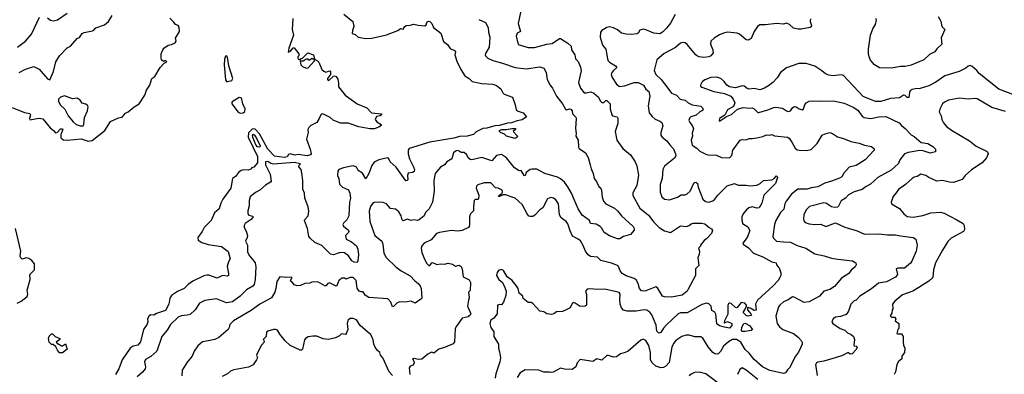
# Model space of a CAD drawing. Extents: x 1771496 to 1971148, y 471553 to 643630.
# Tile 104 of 256: x 1868930 to 1878952, y 498608 to 502224. Entities that reach past the tile are written whole.
import ezdxf

# ---------------------------------------------------------------- set-up
doc = ezdxf.new("R2010")
doc.units = 0

msp = doc.modelspace()

# ---------------------------------------------------------------- linework, layer by layer
at = {"layer": '0CON10XD'}
for points in [[(1874030, 502315), (1874003, 502185), (1874029, 502105), (1873994, 502085), (1873984, 502055), (1874005, 501970), (1874105, 501941), (1874171, 501939), (1874295, 501973), (1874349, 501981), (1874425, 502032), (1874435, 502032), (1874509, 501985)], [(1868855, 501328), (1868979, 501279), (1869035, 501269), (1869040, 501255), (1869029, 501215), (1869033, 501203), (1869125, 501219), (1869165, 501212), (1869241, 501121), (1869275, 501095), (1869295, 501070), (1869312, 501075), (1869345, 501110), (1869365, 501112), (1869370, 501105), (1869348, 501055), (1869350, 501020), (1869358, 501008), (1869375, 500999), (1869415, 500996), (1869555, 501010), (1869627, 500987), (1869667, 500993), (1869797, 501095), (1869855, 501185), (1869935, 501222), (1869975, 501230), (1870008, 501272), (1870035, 501286), (1870094, 501335), (1870148, 501365), (1870204, 501455), (1870222, 501505), (1870254, 501556), (1870274, 501625), (1870307, 501645), (1870360, 501735), (1870401, 501779), (1870427, 501795), (1870415, 501807), (1870395, 501798), (1870374, 501815), (1870369, 501835), (1870372, 501875), (1870386, 501915), (1870399, 501935), (1870442, 501965), (1870475, 501971), (1870512, 501988), (1870522, 502005), (1870515, 502036), (1870557, 502103), (1870555, 502148), (1870545, 502165), (1870515, 502175), (1870500, 502200), (1870459, 502239)], [(1868908, 501945), (1868988, 502005), (1869051, 502075), (1869131, 502249)], [(1868925, 501685), (1868990, 501720), (1869075, 501746), (1869129, 501719), (1869215, 501622), (1869238, 501612), (1869274, 501695), (1869297, 501795), (1869336, 501854), (1869414, 501936), (1869447, 501955), (1869517, 502033), (1869539, 502041), (1869567, 502083), (1869585, 502092), (1869670, 502110), (1869685, 502118), (1869705, 502142), (1869795, 502173), (1869834, 502206), (1869873, 502267)], [(1869212, 502242), (1869245, 502219), (1869275, 502212), (1869315, 502221), (1869415, 502289)], [(1872231, 502281), (1872320, 502205), (1872332, 502155), (1872317, 502115), (1872314, 502084), (1872345, 502074), (1872375, 502046), (1872455, 502032), (1872515, 502036), (1872665, 502070), (1872778, 502112), (1872805, 502134), (1872835, 502128), (1872851, 502155), (1872865, 502166), (1872905, 502168), (1872943, 502177), (1872985, 502167), (1873055, 502162), (1873068, 502172), (1873077, 502203), (1873092, 502208), (1873105, 502204), (1873127, 502185), (1873143, 502143), (1873217, 502085), (1873245, 502003), (1873285, 501970), (1873311, 501931), (1873362, 501905), (1873368, 501895), (1873360, 501865), (1873381, 501801), (1873419, 501715), (1873463, 501653), (1873505, 501625), (1873535, 501594), (1873635, 501572), (1873745, 501567), (1873785, 501552), (1873828, 501518), (1873848, 501478), (1873863, 501463), (1873947, 501435), (1873972, 501355), (1873984, 501305), (1874005, 501290), (1874055, 501274), (1874088, 501235), (1874045, 501202), (1873995, 501193), (1873938, 501172), (1873895, 501169), (1873815, 501144), (1873765, 501142), (1873685, 501118), (1873645, 501113), (1873575, 501080), (1873550, 501055), (1873484, 501036), (1873408, 501032), (1873350, 501015), (1873105, 500974), (1872895, 500910), (1872885, 500895), (1872885, 500855), (1872898, 500805), (1872940, 500725), (1872948, 500695), (1872944, 500676), (1872930, 500665), (1872885, 500659), (1872878, 500635), (1872880, 500590), (1872875, 500583), (1872862, 500582), (1872761, 500721), (1872702, 500775), (1872685, 500811), (1872675, 500815), (1872585, 500794), (1872540, 500770), (1872514, 500736), (1872485, 500656), (1872455, 500602), (1872419, 500659), (1872377, 500687), (1872360, 500720), (1872345, 500728), (1872325, 500733), (1872305, 500730), (1872225, 500712), (1872180, 500695), (1872170, 500680), (1872164, 500635), (1872178, 500605), (1872187, 500547), (1872216, 500516), (1872278, 500488), (1872292, 500455), (1872297, 500405), (1872287, 500363), (1872280, 500225), (1872260, 500185), (1872225, 500148), (1872221, 500135), (1872225, 500120), (1872247, 500103), (1872275, 500080), (1872281, 500065), (1872277, 500053), (1872246, 500025), (1872255, 499985), (1872309, 499959), (1872357, 499917), (1872372, 499885), (1872378, 499825), (1872373, 499767), (1872365, 499749), (1872335, 499752), (1872312, 499765), (1872278, 499815), (1872235, 499847), (1872215, 499852), (1872182, 499848), (1872125, 499827), (1872095, 499833), (1872005, 499923), (1871935, 499954), (1871887, 499995), (1871875, 500015), (1871859, 500095), (1871830, 500175), (1871833, 500187), (1871867, 500225), (1871872, 500272), (1871868, 500315), (1871834, 500405), (1871828, 500455), (1871814, 500495), (1871812, 500585), (1871801, 500659), (1871795, 500698), (1871772, 500725), (1871775, 500740), (1871790, 500755), (1871725, 500767), (1871515, 500751), (1871488, 500758), (1871455, 500777), (1871434, 500775), (1871432, 500745), (1871479, 500649), (1871491, 500579), (1871482, 500568), (1871432, 500538), (1871375, 500485), (1871329, 500461), (1871275, 500418), (1871265, 500382), (1871265, 500325), (1871253, 500275), (1871254, 500245), (1871262, 500232), (1871302, 500222), (1871307, 500215), (1871285, 500186), (1871226, 500145), (1871214, 500125), (1871216, 500105), (1871237, 500067), (1871248, 500025), (1871247, 500003), (1871228, 499965), (1871250, 499925), (1871248, 499855), (1871270, 499815), (1871303, 499775), (1871327, 499745), (1871335, 499705), (1871326, 499575), (1871316, 499525), (1871304, 499506), (1871240, 499470), (1871173, 499405), (1871095, 499347), (1871035, 499338), (1870935, 499377), (1870815, 499361), (1870762, 499335), (1870716, 499265), (1870665, 499220), (1870635, 499210), (1870575, 499205), (1870545, 499190), (1870465, 499116), (1870431, 499059), (1870376, 498995), (1870327, 498843), (1870265, 498789), (1870212, 498758), (1870200, 498735), (1870210, 498685), (1870206, 498665), (1870180, 498630), (1870125, 498584)], [(1871711, 502235), (1871704, 502125), (1871718, 502065), (1871671, 501935), (1871664, 501894), (1871686, 501904), (1871715, 501938), (1871725, 501938), (1871770, 501875), (1871770, 501855), (1871760, 501845), (1871760, 501835), (1871765, 501820), (1871775, 501820), (1871785, 501810), (1871792, 501828), (1871808, 501832), (1871863, 501887), (1871922, 501865), (1871930, 501820), (1871960, 501805), (1871975, 501790), (1872006, 501716), (1872025, 501698), (1872045, 501688), (1872085, 501703), (1872095, 501700), (1872094, 501666), (1872062, 501625), (1872062, 501615), (1872072, 501602), (1872125, 501647), (1872135, 501650), (1872153, 501643), (1872167, 501617), (1872177, 501577), (1872175, 501540), (1872243, 501453), (1872365, 501366), (1872464, 501324), (1872512, 501275), (1872612, 501265), (1872613, 501255), (1872600, 501245), (1872563, 501237), (1872550, 501205), (1872565, 501181), (1872610, 501155), (1872610, 501145), (1872585, 501128), (1872538, 501112), (1872495, 501111), (1872383, 501133), (1872275, 501169), (1872195, 501170), (1872121, 501201), (1872092, 501228), (1872015, 501264), (1872005, 501262), (1871994, 501255), (1871980, 501215), (1871956, 501175), (1871895, 501145), (1871873, 501125), (1871864, 501105), (1871866, 501075), (1871848, 501005), (1871887, 500905), (1871897, 500855), (1871891, 500845), (1871855, 500835), (1871765, 500848), (1871735, 500843), (1871685, 500857), (1871665, 500848), (1871653, 500825), (1871625, 500818), (1871525, 500832), (1871455, 500903), (1871371, 501061), (1871327, 501107), (1871315, 501112), (1871295, 501107), (1871260, 501070), (1871256, 501026), (1871350, 500830), (1871351, 500765), (1871315, 500722), (1871290, 500715), (1871290, 500705), (1871255, 500690), (1871207, 500693), (1871185, 500686), (1871159, 500665), (1871127, 500625), (1871096, 500604), (1871079, 500505), (1870998, 500395), (1870978, 500355), (1870961, 500295), (1870913, 500255), (1870880, 500175), (1870808, 500105), (1870788, 500065), (1870743, 500005), (1870746, 499975), (1870785, 499951), (1870848, 499932), (1870985, 499910), (1871051, 499861), (1871073, 499785), (1871056, 499754), (1871043, 499707), (1871057, 499635), (1871056, 499615), (1871045, 499610), (1870993, 499617)], [(1873605, 502227), (1873670, 502195), (1873700, 502145), (1873702, 502095), (1873716, 502045), (1873709, 501945), (1873671, 501879), (1873669, 501865), (1873671, 501855), (1873695, 501830), (1873747, 501807), (1873845, 501782), (1873975, 501736), (1874084, 501724), (1874225, 501744), (1874265, 501731), (1874289, 501685), (1874300, 501615), (1874331, 501555), (1874355, 501525), (1874393, 501443), (1874456, 501366), (1874485, 501311), (1874495, 501306), (1874525, 501314), (1874540, 501310), (1874554, 501295), (1874556, 501265), (1874591, 501231), (1874596, 501215), (1874587, 501115), (1874594, 501065), (1874591, 501035), (1874614, 500995), (1874618, 500925), (1874625, 500912), (1874690, 500865), (1874718, 500818), (1874738, 500745), (1874747, 500705), (1874769, 500655), (1874779, 500605), (1874803, 500575), (1874825, 500522), (1874845, 500507), (1874854, 500485), (1874859, 500415), (1874874, 500374), (1874896, 500345), (1874985, 500301), (1875016, 500276), (1875055, 500225), (1875176, 500115), (1875186, 500095), (1875185, 500078), (1875146, 500034), (1875076, 500014), (1875039, 499991), (1875015, 499990), (1874935, 500019), (1874880, 500055), (1874852, 500102), (1874838, 500115), (1874799, 500139), (1874742, 500145), (1874731, 500175), (1874655, 500231), (1874615, 500295), (1874575, 500390)], [(1876979, 502231), (1876978, 502205), (1876990, 502165), (1876988, 502152), (1876976, 502144), (1876885, 502126), (1876855, 502127), (1876808, 502138), (1876765, 502174), (1876735, 502188), (1876705, 502178), (1876635, 502184), (1876522, 502172), (1876465, 502170), (1876439, 502155), (1876405, 502105), (1876375, 502033), (1876345, 502014), (1876325, 502020), (1876257, 502077), (1876235, 502088), (1876135, 502096), (1876095, 502088), (1876055, 502070), (1876000, 502035), (1875966, 502004), (1875962, 501975), (1875986, 501915), (1875988, 501885), (1875966, 501855), (1875946, 501844), (1875895, 501840), (1875845, 501844), (1875831, 501851), (1875813, 501865), (1875725, 501972), (1875705, 501988), (1875685, 501992), (1875655, 501984), (1875605, 501940), (1875491, 501879), (1875416, 501814), (1875389, 501705), (1875404, 501665), (1875461, 501615), (1875528, 501525), (1875565, 501476), (1875615, 501456), (1875654, 501414), (1875703, 501403), (1875736, 501375), (1875775, 501357), (1875865, 501342), (1875882, 501325), (1875886, 501305), (1875882, 501298), (1875852, 501285), (1875815, 501251), (1875762, 501235), (1875749, 501221), (1875743, 501195), (1875751, 501175), (1875776, 501145), (1875788, 501115), (1875776, 501066), (1875778, 501035), (1875766, 500995), (1875774, 500945), (1875823, 500913), (1875855, 500884), (1875915, 500854), (1875935, 500847), (1876023, 500843), (1876075, 500818), (1876155, 500817), (1876180, 500840), (1876190, 500895), (1876265, 500996), (1876285, 501002), (1876325, 500999), (1876355, 501013), (1876385, 501011), (1876432, 501018), (1876495, 501033), (1876531, 501049), (1876565, 501048), (1876585, 501054), (1876615, 501040), (1876745, 501027), (1876761, 501015), (1876791, 500975), (1876825, 500915), (1876845, 500898), (1876865, 500892), (1876935, 500889), (1876985, 500901), (1877049, 500961), (1877098, 501045), (1877129, 501061), (1877175, 501073), (1877205, 501065), (1877255, 501029), (1877315, 501013), (1877392, 500982), (1877475, 500966), (1877528, 500945), (1877602, 500932), (1877628, 500908), (1877629, 500895), (1877535, 500794), (1877445, 500736), (1877375, 500721), (1877320, 500660), (1877298, 500622), (1877275, 500609), (1877195, 500577), (1877125, 500558), (1877055, 500520), (1876985, 500509), (1876945, 500495), (1876852, 500495), (1876786, 500445), (1876731, 500375), (1876717, 500345), (1876708, 500292), (1876675, 500258), (1876627, 500175), (1876613, 500135), (1876598, 500015), (1876602, 499995), (1876635, 499967), (1876705, 499958), (1876775, 499957), (1876845, 499922), (1876933, 499895), (1877025, 499836), (1877118, 499818), (1877195, 499792), (1877258, 499782), (1877407, 499767), (1877442, 499745), (1877443, 499725), (1877435, 499703), (1877395, 499669), (1877371, 499635), (1877295, 499588), (1877225, 499504), (1877175, 499474), (1877115, 499457), (1877070, 499405), (1876965, 499349), (1876915, 499339), (1876815, 499396), (1876795, 499397), (1876753, 499367), (1876705, 499347), (1876668, 499315), (1876653, 499295), (1876627, 499203), (1876639, 499125), (1876663, 499093), (1876698, 499065), (1876806, 499025), (1876855, 498986), (1876884, 498955), (1876894, 498934), (1876896, 498915), (1876881, 498885), (1876857, 498835), (1876826, 498794), (1876766, 498675), (1876744, 498655), (1876727, 498625), (1876705, 498618), (1876565, 498648), (1876492, 498685), (1876405, 498759), (1876355, 498824), (1876315, 498861), (1876270, 498935), (1876225, 498965), (1876185, 498965), (1876145, 498941), (1876094, 498895), (1876065, 498841), (1876035, 498814), (1876005, 498819), (1875985, 498831), (1875938, 498888), (1875885, 498978), (1875865, 498992), (1875801, 498991), (1875745, 499008), (1875715, 499008), (1875671, 498995), (1875610, 498955), (1875585, 498924), (1875568, 498885), (1875542, 498728), (1875508, 498692), (1875485, 498678), (1875455, 498676), (1875405, 498690), (1875367, 498727), (1875352, 498755), (1875351, 498831), (1875334, 498904), (1875305, 498954), (1875275, 498968), (1875253, 498957), (1875124, 498845), (1875095, 498830), (1875045, 498819), (1875005, 498786), (1874975, 498784), (1874925, 498800), (1874905, 498800), (1874855, 498752), (1874805, 498768), (1874765, 498740), (1874635, 498760), (1874606, 498724), (1874592, 498685), (1874555, 498656), (1874475, 498660), (1874435, 498671), (1874360, 498630), (1874345, 498626), (1874322, 498632), (1874265, 498629), (1874215, 498650), (1874076, 498654), (1874023, 498625), (1873994, 498575)], [(1875603, 502277), (1875555, 502190), (1875515, 502138), (1875475, 502096), (1875445, 502081), (1875385, 502086), (1875305, 502121), (1875275, 502126), (1875244, 502116), (1875226, 502085), (1875215, 502080), (1875158, 502072), (1875105, 502075), (1875055, 502086), (1875015, 502120), (1874975, 502142), (1874935, 502152), (1874906, 502144)], [(1878280, 502255), (1878305, 502210), (1878316, 502156), (1878347, 502123), (1878311, 502039), (1878318, 501975), (1878264, 501926), (1878244, 501896), (1878190, 501870), (1878134, 501815), (1878005, 501761), (1877945, 501745), (1877895, 501745), (1877805, 501729), (1877683, 501733), (1877632, 501762), (1877591, 501811), (1877576, 501845), (1877571, 501875), (1877570, 501925), (1877589, 502065), (1877615, 502132), (1877641, 502175), (1877652, 502222), (1877644, 502235)], [(1874906, 502144), (1874857, 502113), (1874843, 502097), (1874838, 502045), (1874864, 501965), (1874898, 501925), (1874913, 501825), (1874921, 501805), (1874935, 501790), (1874994, 501755), (1875008, 501735), (1874973, 501707), (1874953, 501677), (1874951, 501665), (1874961, 501635), (1875005, 501565), (1875035, 501544), (1875085, 501550), (1875185, 501583), (1875225, 501584), (1875279, 501555), (1875302, 501515), (1875333, 501493), (1875345, 501445), (1875326, 501345), (1875339, 501275), (1875367, 501237), (1875399, 501209), (1875445, 501191), (1875466, 501175), (1875477, 501143), (1875455, 501075), (1875455, 501048), (1875471, 501025), (1875518, 500988), (1875547, 500947), (1875585, 500908), (1875607, 500855), (1875609, 500835), (1875597, 500813), (1875495, 500731), (1875477, 500695), (1875470, 500605), (1875449, 500545), (1875448, 500465), (1875468, 500418), (1875494, 500395), (1875545, 500387), (1875625, 500413), (1875665, 500438), (1875705, 500439), (1875725, 500447), (1875754, 500476), (1875794, 500565), (1875812, 500568), (1875829, 500555), (1875838, 500515), (1875884, 500394), (1875910, 500370), (1875945, 500364), (1875985, 500378), (1876005, 500393), (1876035, 500435), (1876131, 500529), (1876205, 500555), (1876245, 500538), (1876325, 500538), (1876365, 500530), (1876433, 500537), (1876466, 500554), (1876500, 500585), (1876585, 500591), (1876609, 500605), (1876635, 500633), (1876641, 500625), (1876644, 500615), (1876625, 500555), (1876506, 500435), (1876483, 500355), (1876456, 500305), (1876435, 500302), (1876385, 500315), (1876352, 500305), (1876325, 500283), (1876295, 500245), (1876282, 500215), (1876280, 500185), (1876289, 500145), (1876341, 500111), (1876361, 500075), (1876335, 500005), (1876290, 499945), (1876293, 499935), (1876349, 499899), (1876398, 499845), (1876495, 499805), (1876585, 499756), (1876630, 499745), (1876632, 499725), (1876650, 499705), (1876660, 499695), (1876677, 499643), (1876677, 499615), (1876668, 499595), (1876650, 499565), (1876599, 499511), (1876441, 499365), (1876421, 499325), (1876428, 499262), (1876405, 499258), (1876365, 499284), (1876340, 499290), (1876339, 499265), (1876373, 499225), (1876378, 499212), (1876373, 499207), (1876345, 499202), (1876325, 499208), (1876298, 499235), (1876298, 499245), (1876312, 499265), (1876328, 499302), (1876328, 499315), (1876312, 499335), (1876275, 499340), (1876235, 499290), (1876225, 499288), (1876215, 499290), (1876171, 499331), (1876155, 499333), (1876145, 499328), (1876139, 499315), (1876139, 499221), (1876103, 499155), (1876100, 499135), (1876105, 499132), (1876135, 499148), (1876180, 499125), (1876180, 499105), (1876155, 499080), (1876105, 499088), (1876055, 499103), (1876025, 499123), (1876015, 499222), (1876005, 499242), (1875975, 499260), (1875969, 499305), (1875945, 499328), (1875924, 499334), (1875875, 499320), (1875785, 499269), (1875725, 499237), (1875656, 499234), (1875634, 499226), (1875510, 499110), (1875482, 499078), (1875455, 499034), (1875435, 499027), (1875417, 499047), (1875408, 499108), (1875365, 499215), (1875345, 499242), (1875315, 499261), (1875286, 499266), (1875205, 499252), (1875115, 499252), (1875075, 499262), (1875055, 499286), (1875042, 499325), (1875038, 499375), (1875044, 499425), (1875031, 499441), (1875005, 499451), (1874885, 499476), (1874815, 499472), (1874735, 499481), (1874705, 499477), (1874690, 499455), (1874701, 499425), (1874700, 499315), (1874685, 499302), (1874635, 499300), (1874585, 499333), (1874565, 499340), (1874555, 499332), (1874534, 499286), (1874494, 499266), (1874455, 499250), (1874395, 499244), (1874366, 499224), (1874345, 499219), (1874296, 499224), (1874265, 499244), (1874225, 499252), (1874155, 499330), (1874135, 499342), (1874105, 499340), (1874055, 499380), (1874050, 499405), (1874016, 499436), (1874003, 499485), (1873983, 499515), (1873942, 499565), (1873892, 499602), (1873855, 499667), (1873835, 499677), (1873805, 499668), (1873790, 499645), (1873783, 499615), (1873808, 499575), (1873844, 499544), (1873869, 499495), (1873881, 499455), (1873878, 499412), (1873856, 499345), (1873835, 499318), (1873815, 499321), (1873794, 499315), (1873792, 499225), (1873755, 499181), (1873725, 499160), (1873717, 499125), (1873725, 499087), (1873755, 499042), (1873755, 498993), (1873804, 498915), (1873804, 498875), (1873815, 498837), (1873824, 498775), (1873819, 498735), (1873777, 498613), (1873770, 498570)], [(1874509, 501985), (1874542, 501955), (1874548, 501915), (1874581, 501865), (1874588, 501825), (1874616, 501796), (1874640, 501740), (1874644, 501704), (1874619, 501585), (1874638, 501525), (1874675, 501479), (1874695, 501477), (1874745, 501488), (1874774, 501475), (1874821, 501435), (1874839, 501395), (1874855, 501379), (1874875, 501379), (1874895, 501400), (1874905, 501400), (1874940, 501365), (1874941, 501315), (1874957, 501255), (1874965, 501244), (1875012, 501232), (1875019, 501219), (1875017, 501165), (1874991, 501085), (1875010, 500995), (1875070, 500910), (1875146, 500846), (1875196, 500776), (1875213, 500733), (1875229, 500639), (1875213, 500535), (1875172, 500458), (1875172, 500432), (1875243, 500303), (1875331, 500231), (1875385, 500161), (1875439, 500105), (1875495, 500071), (1875555, 500056), (1875655, 500121), (1875716, 500116), (1875745, 500124), (1875765, 500142), (1875785, 500149), (1875875, 500150), (1875905, 500143), (1875950, 500105), (1875973, 500093), (1875982, 500075), (1875973, 500045), (1875925, 499992), (1875897, 499973), (1875860, 499925), (1875860, 499915), (1875840, 499895), (1875850, 499865), (1875848, 499835), (1875832, 499795), (1875842, 499718), (1875810, 499685), (1875808, 499615), (1875734, 499476), (1875723, 499457), (1875673, 499417), (1875565, 499394), (1875495, 499399), (1875475, 499406), (1875421, 499491), (1875405, 499502), (1875305, 499460), (1875285, 499456), (1875261, 499461), (1875238, 499485), (1875227, 499535), (1875205, 499572), (1875185, 499586), (1875105, 499611), (1875063, 499635), (1875042, 499662), (1875025, 499708), (1875015, 499719), (1874955, 499743), (1874845, 499770), (1874812, 499802), (1874741, 499811), (1874716, 499825), (1874689, 499865), (1874667, 499923), (1874638, 499968), (1874615, 499988), (1874558, 500018), (1874533, 500073), (1874511, 500141), (1874492, 500165), (1874468, 500182), (1874443, 500203), (1874426, 500235), (1874414, 500345), (1874388, 500388), (1874365, 500406), (1874335, 500411), (1874302, 500398), (1874255, 500306), (1874224, 500285), (1874175, 500231), (1874155, 500219), (1874125, 500216), (1874112, 500222), (1874095, 500244), (1874045, 500340), (1873973, 500405), (1873875, 500440), (1873852, 500438), (1873815, 500420), (1873805, 500423), (1873810, 500435), (1873839, 500451), (1873846, 500465), (1873841, 500485), (1873802, 500505), (1873775, 500511), (1873725, 500560), (1873658, 500562), (1873595, 500540), (1873579, 500525), (1873578, 500505), (1873603, 500435), (1873602, 500398), (1873595, 500392), (1873568, 500392), (1873558, 500382), (1873548, 500315), (1873550, 500275), (1873518, 500245), (1873508, 500215), (1873509, 500139), (1873506, 500115), (1873498, 500105), (1873435, 500075), (1873395, 500068), (1873326, 500074), (1873205, 500055), (1873174, 500045), (1873119, 499981), (1873049, 499945), (1873023, 499917), (1873017, 499895), (1873025, 499852), (1873052, 499782), (1873075, 499737), (1873095, 499719), (1873105, 499718), (1873124, 499746), (1873133, 499747), (1873175, 499727), (1873215, 499736), (1873255, 499733), (1873292, 499742), (1873335, 499731), (1873365, 499710), (1873405, 499722), (1873425, 499707), (1873435, 499680), (1873443, 499603), (1873505, 499572), (1873519, 499545), (1873516, 499464), (1873500, 499445), (1873507, 499387), (1873498, 499365), (1873489, 499305), (1873521, 499225), (1873515, 499210), (1873495, 499196), (1873435, 499180), (1873375, 499101), (1873364, 499074), (1873355, 498940), (1873342, 498918), (1873255, 498881), (1873195, 498864), (1873145, 498824), (1873125, 498833), (1873115, 498830), (1873086, 498814), (1873025, 498762), (1872985, 498758), (1872945, 498771), (1872930, 498765), (1872943, 498743), (1872944, 498725), (1872935, 498702), (1872905, 498690), (1872896, 498675), (1872900, 498605)], [(1871045, 501595), (1871090, 501605), (1871101, 501625), (1871060, 501755), (1871045, 501841), (1871035, 501857), (1871025, 501853), (1871015, 501821), (1871010, 501765), (1871025, 501612), (1871035, 501595), (1871045, 501595)], [(1871845, 501730), (1871865, 501733), (1871930, 501805), (1871930, 501820), (1871915, 501820), (1871905, 501828), (1871885, 501810), (1871875, 501810), (1871865, 501820), (1871845, 501820), (1871815, 501800), (1871785, 501800), (1871792, 501765), (1871810, 501745), (1871845, 501730)], [(1879065, 501452), (1878898, 501515), (1878696, 501675), (1878673, 501705), (1878625, 501748), (1878605, 501756), (1878585, 501750), (1878560, 501730), (1878493, 501697), (1878348, 501652), (1878255, 501587), (1878185, 501549), (1878095, 501522), (1878045, 501520), (1878015, 501511), (1877995, 501498), (1877989, 501481), (1877981, 501429), (1877965, 501432), (1877945, 501450), (1877925, 501453), (1877884, 501426), (1877795, 501422), (1877695, 501390), (1877640, 501390), (1877515, 501440), (1877315, 501656), (1877295, 501661), (1877205, 501650), (1877165, 501658), (1877132, 501672), (1877095, 501704), (1877025, 501750), (1876935, 501778), (1876862, 501778), (1876736, 501734), (1876674, 501686), (1876639, 501631), (1876595, 501583), (1876552, 501548), (1876512, 501525), (1876465, 501509), (1876405, 501521), (1876355, 501514), (1876335, 501521), (1876306, 501546), (1876285, 501550), (1876215, 501530), (1876155, 501540), (1876128, 501555), (1876100, 501595), (1876066, 501625), (1876025, 501637), (1875965, 501634), (1875905, 501612), (1875878, 501592), (1875861, 501555), (1875861, 501545), (1875875, 501536), (1875995, 501492), (1876103, 501473), (1876169, 501445), (1876193, 501415), (1876208, 501375), (1876195, 501340), (1876135, 501305), (1876108, 501252), (1876052, 501215), (1876050, 501195), (1876055, 501190), (1876124, 501236), (1876175, 501256), (1876237, 501313), (1876295, 501329), (1876361, 501321), (1876385, 501324), (1876405, 501314), (1876445, 501279), (1876455, 501277), (1876547, 501305), (1876605, 501330), (1876627, 501333), (1876695, 501321), (1876735, 501293), (1876757, 501287), (1876775, 501296), (1876795, 501325), (1876815, 501339), (1876835, 501337), (1876864, 501315), (1876895, 501305), (1876908, 501315), (1876921, 501355), (1876935, 501375), (1876965, 501393), (1877015, 501398), (1877075, 501392), (1877215, 501397), (1877322, 501372), (1877415, 501332), (1877462, 501302), (1877505, 501239), (1877525, 501227), (1877595, 501215), (1877675, 501232), (1877745, 501237), (1877881, 501171), (1877906, 501145), (1877945, 501116), (1878005, 501049), (1878035, 501034), (1878105, 500973), (1878175, 500963), (1878225, 500932), (1878253, 500905), (1878253, 500877), (1878198, 500862), (1878128, 500888), (1878091, 500889), (1877975, 500871), (1877935, 500857), (1877889, 500795), (1877875, 500758), (1877801, 500689), (1877665, 500616), (1877592, 500548), (1877545, 500522), (1877505, 500491), (1877425, 500468), (1877365, 500439), (1877335, 500405), (1877292, 500378), (1877265, 500323), (1877255, 500314), (1877225, 500310), (1877195, 500315), (1877141, 500351), (1877115, 500358), (1876970, 500320), (1876936, 500284), (1876912, 500235), (1876908, 500195), (1876912, 500172), (1876925, 500156), (1876965, 500143), (1877025, 500136), (1877085, 500139), (1877135, 500117), (1877235, 500152), (1877328, 500108), (1877455, 500070), (1877528, 500038), (1877675, 500041), (1877765, 500031), (1877845, 500032), (1877895, 500019), (1878025, 500004), (1878051, 499985), (1878064, 499924), (1878056, 499865), (1878011, 499761)], [(1869545, 501142), (1869575, 501142), (1869584, 501156), (1869591, 501225), (1869621, 501295), (1869626, 501335), (1869620, 501350), (1869605, 501364), (1869565, 501372), (1869546, 501405), (1869515, 501424), (1869467, 501417), (1869385, 501446), (1869345, 501434), (1869326, 501415), (1869325, 501393), (1869343, 501355), (1869390, 501310), (1869425, 501245), (1869475, 501182), (1869505, 501155), (1869545, 501142)], [(1871175, 501271), (1871205, 501274), (1871222, 501288), (1871224, 501315), (1871202, 501365), (1871192, 501415), (1871185, 501428), (1871165, 501432), (1871094, 501386), (1871088, 501375), (1871090, 501365), (1871155, 501280), (1871175, 501271)], [(1878963, 501287), (1878825, 501327), (1878675, 501417), (1878655, 501420), (1878583, 501413), (1878495, 501425), (1878385, 501402), (1878345, 501384), (1878325, 501367), (1878295, 501313), (1878288, 501285), (1878310, 501245), (1878316, 501206), (1878334, 501174), (1878364, 501135), (1878415, 501098), (1878598, 500988), (1878666, 500935), (1878772, 500885), (1878782, 500875), (1878789, 500855), (1878770, 500815), (1878728, 500765), (1878617, 500693), (1878554, 500635), (1878525, 500594), (1878435, 500565), (1878395, 500568), (1878325, 500584), (1878265, 500578), (1878185, 500614), (1878155, 500636), (1878102, 500648), (1878066, 500624), (1878035, 500617), (1878016, 500605), (1877947, 500543), (1877876, 500494), (1877851, 500459), (1877820, 500420), (1877801, 500365), (1877803, 500345), (1877885, 500299), (1877931, 500245), (1877965, 500219), (1878025, 500211), (1878124, 500226), (1878205, 500256), (1878302, 500262), (1878340, 500250), (1878470, 500185), (1878533, 500145), (1878543, 500125), (1878546, 500085), (1878537, 500065), (1878413, 499997), (1878379, 499961), (1878324, 499875), (1878252, 499745), (1878232, 499675), (1878224, 499595), (1878185, 499558), (1878084, 499495), (1878023, 499455), (1877915, 499420), (1877837, 499355), (1877814, 499325), (1877818, 499275), (1877810, 499265), (1877807, 499233), (1877792, 499205), (1877805, 499190), (1877835, 499190), (1877848, 499175), (1877840, 499155), (1877880, 499125), (1877880, 499075), (1877870, 499065), (1877860, 499025), (1877865, 499020), (1877905, 499020), (1877922, 498995), (1877922, 498935), (1877928, 498905), (1877941, 498875), (1877935, 498830), (1877910, 498795), (1877910, 498765), (1877872, 498735), (1877860, 498705), (1877846, 498634), (1877832, 498605)], [(1873975, 501014), (1873885, 501035), (1873865, 501057), (1873823, 501073), (1873813, 501085), (1873814, 501095), (1873835, 501105), (1873887, 501103), (1873940, 501115), (1873978, 501115), (1873977, 501105), (1873954, 501085), (1873998, 501035), (1873994, 501025), (1873975, 501014)], [(1871375, 500926), (1871382, 500935), (1871378, 500945), (1871335, 501031), (1871325, 501047), (1871305, 501054), (1871298, 501042), (1871299, 501025), (1871333, 500945), (1871345, 500932), (1871375, 500926)], [(1874575, 500390), (1874548, 500455), (1874511, 500521), (1874475, 500568), (1874435, 500601), (1874405, 500617), (1874277, 500657), (1874195, 500699), (1874145, 500701), (1874125, 500696), (1874086, 500665), (1874075, 500633), (1874065, 500637), (1874035, 500687), (1874015, 500683), (1873966, 500715), (1873884, 500815), (1873835, 500848), (1873782, 500838), (1873735, 500784), (1873635, 500820), (1873534, 500794), (1873515, 500800), (1873496, 500815), (1873481, 500845), (1873455, 500870), (1873425, 500870), (1873405, 500885), (1873385, 500891), (1873368, 500885), (1873346, 500865), (1873330, 500805), (1873279, 500775), (1873256, 500745), (1873215, 500719), (1873158, 500655), (1873146, 500585), (1873148, 500475), (1873133, 500365), (1873098, 500295), (1873061, 500259), (1873046, 500225), (1872995, 500185), (1872975, 500178), (1872945, 500182), (1872915, 500176), (1872875, 500189), (1872835, 500174), (1872824, 500185), (1872813, 500225), (1872791, 500265), (1872755, 500292), (1872705, 500300), (1872665, 500346), (1872629, 500359), (1872585, 500363), (1872539, 500361), (1872520, 500350), (1872501, 500319), (1872488, 500272), (1872494, 500165), (1872546, 500025), (1872617, 499967), (1872628, 499935), (1872638, 499845), (1872661, 499801), (1872758, 499705), (1872814, 499665), (1872904, 499614), (1872951, 499561), (1872985, 499535), (1873005, 499512), (1873016, 499485), (1873021, 499435), (1873022, 499385), (1873013, 499375), (1872955, 499333), (1872915, 499353), (1872855, 499344), (1872795, 499346), (1872770, 499335), (1872735, 499300), (1872725, 499298), (1872708, 499345), (1872677, 499377), (1872485, 499393), (1872448, 499415), (1872425, 499451), (1872405, 499449), (1872387, 499457), (1872367, 499487), (1872356, 499565), (1872325, 499596), (1872290, 499595), (1872255, 499580), (1872235, 499590), (1872205, 499590), (1872188, 499572), (1872180, 499565), (1872158, 499512), (1872152, 499508), (1872085, 499541), (1872066, 499534), (1872045, 499510), (1872035, 499510), (1871965, 499552), (1871905, 499547), (1871883, 499537), (1871834, 499536), (1871790, 499515), (1871755, 499511), (1871725, 499522), (1871706, 499546), (1871690, 499555), (1871688, 499565), (1871705, 499596), (1871695, 499600), (1871645, 499595), (1871578, 499602), (1871548, 499555), (1871538, 499485), (1871526, 499445), (1871493, 499387), (1871374, 499325), (1871285, 499260), (1871105, 499155), (1871068, 499115), (1871064, 499085), (1871054, 499066), (1870957, 498983), (1870916, 498964), (1870849, 498951), (1870791, 498939), (1870745, 498898), (1870706, 498844), (1870685, 498792), (1870635, 498733), (1870585, 498652), (1870582, 498592)], [(1868906, 499334), (1868945, 499355), (1869005, 499401), (1869014, 499425), (1869007, 499465), (1869020, 499515), (1869038, 499575), (1869033, 499625), (1869082, 499675), (1869082, 499735), (1869055, 499768), (1869025, 499790), (1868995, 499795), (1868955, 499781), (1868938, 499798), (1868935, 499815), (1868941, 499865), (1868887, 500095)], [(1878011, 499761), (1877998, 499742), (1877935, 499692), (1877868, 499692), (1877852, 499685), (1877864, 499625), (1877845, 499598), (1877755, 499552), (1877672, 499538), (1877600, 499480), (1877482, 499405), (1877445, 499366), (1877424, 499356), (1877392, 499325), (1877366, 499254), (1877343, 499217), (1877285, 499198), (1877235, 499192), (1877209, 499175), (1877196, 499145), (1877207, 499125), (1877283, 499075), (1877330, 499060), (1877355, 499032), (1877395, 499014), (1877418, 498995), (1877429, 498965), (1877420, 498905), (1877425, 498898), (1877446, 498896), (1877454, 498885), (1877445, 498861), (1877405, 498816), (1877385, 498814), (1877368, 498828), (1877355, 498829), (1877305, 498802), (1877232, 498778), (1877116, 498744), (1877056, 498734), (1877041, 498725), (1877032, 498705), (1877033, 498687), (1877049, 498595)], [(1870993, 499617), (1870942, 499588), (1870855, 499619), (1870835, 499618), (1870805, 499611), (1870692, 499558), (1870645, 499524), (1870605, 499485), (1870535, 499453), (1870475, 499411), (1870458, 499385), (1870448, 499325), (1870415, 499259), (1870322, 499228), (1870295, 499213), (1870265, 499214), (1870247, 499205), (1870232, 499175), (1870235, 499145), (1870229, 499121), (1870191, 499065), (1870160, 498940), (1870133, 498907), (1870085, 498897), (1870056, 498874), (1869972, 498755), (1869939, 498665), (1869907, 498605)], [(1872726, 498596), (1872691, 498635), (1872625, 498775), (1872602, 498805), (1872595, 498832), (1872572, 498852), (1872550, 498885), (1872536, 498915), (1872529, 498959), (1872503, 499013), (1872476, 499036), (1872395, 499106), (1872357, 499165), (1872325, 499179), (1872295, 499179), (1872272, 499158), (1872265, 499125), (1872269, 499065), (1872258, 499032), (1872245, 499016), (1872205, 499020), (1872185, 499001), (1872145, 498979), (1872075, 498962), (1872019, 498969), (1871955, 498997), (1871915, 498998), (1871865, 498989), (1871838, 498972), (1871830, 498960), (1871809, 498865), (1871798, 498855), (1871786, 498854), (1871685, 498902), (1871631, 498951), (1871578, 499018), (1871555, 499057), (1871535, 499067), (1871515, 499067), (1871455, 499048), (1871443, 499037), (1871440, 498995), (1871410, 498965), (1871417, 498957), (1871418, 498935), (1871393, 498905), (1871343, 498815), (1871340, 498805), (1871352, 498775), (1871342, 498755), (1871308, 498705), (1871260, 498680), (1871110, 498655), (1871075, 498640), (1871047, 498613), (1870992, 498585)], [(1876315, 499044), (1876280, 499045), (1876278, 499055), (1876280, 499085), (1876288, 499102), (1876300, 499125), (1876315, 499130), (1876358, 499105), (1876388, 499065), (1876375, 499054), (1876315, 499044)], [(1869365, 498827), (1869335, 498827), (1869314, 498854), (1869299, 498889), (1869271, 498911), (1869255, 498914), (1869232, 498935), (1869223, 498975), (1869232, 498998), (1869255, 499020), (1869265, 499020), (1869293, 498993), (1869340, 498975), (1869340, 498965), (1869300, 498935), (1869315, 498920), (1869325, 498920), (1869355, 498900), (1869365, 498900), (1869395, 498920), (1869412, 498865), (1869365, 498827)], [(1876095, 498479), (1875915, 498613), (1875865, 498626), (1875805, 498630), (1875765, 498611), (1875745, 498594)], [(1876445, 498555), (1876325, 498652), (1876285, 498674), (1876262, 498658), (1876236, 498605)]]:
    msp.add_lwpolyline(points, dxfattribs=at)

doc.saveas('drawing.dxf')
